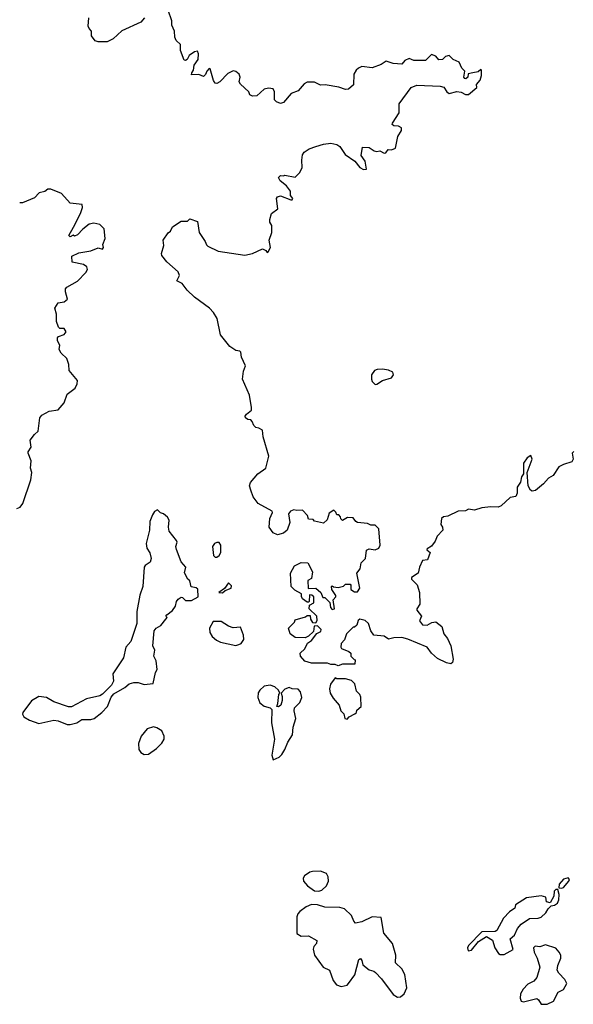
# Model space of a CAD drawing. Extents: x 2240384 to 2404287, y 351326 to 526670.
# Tile 86 of 256: x 2368695 to 2372432, y 376434 to 383083. Entities that reach past the tile are written whole.
import ezdxf

# ---------------------------------------------------------------- set-up
doc = ezdxf.new("R2010")
doc.units = 0

msp = doc.modelspace()

# ---------------------------------------------------------------- linework, layer by layer
at = {"layer": '0CON20XD'}
for points in [[(2369655, 381490), (2369652.5, 381505), (2369667, 381557), (2369662.5, 381595), (2369697, 381643), (2369712.5, 381655), (2369727.5, 381685), (2369785, 381722.5), (2369827, 381723), (2369842.5, 381737.5), (2369895, 381720), (2369907.5, 381645), (2369946.1, 381586.1), (2369955, 381562.5), (2369965, 381552.5), (2370035, 381520), (2370215, 381492.5), (2370266.4, 381503.6), (2370333.9, 381536.1), (2370357.5, 381525), (2370365, 381510), (2370372.5, 381515), (2370387.1, 381545), (2370380, 381595), (2370396.7, 381645), (2370397, 381693), (2370383.3, 381715), (2370383.8, 381733.8), (2370395, 381773.3), (2370437.5, 381805), (2370427.5, 381875), (2370435, 381887.5), (2370455, 381893.3), (2370525, 381866.7), (2370535, 381867.5), (2370538.8, 381875), (2370523.3, 381895), (2370523.8, 381925), (2370495, 381960), (2370453.3, 381995), (2370442.5, 382017.5), (2370455, 382030), (2370475, 382027.5), (2370485, 382032.5), (2370555, 382020), (2370585, 382050), (2370602.5, 382085), (2370600, 382135), (2370605, 382170), (2370615, 382187.5), (2370649.3, 382210.7), (2370694, 382226), (2370745, 382243.3), (2370795, 382250), (2370835, 382240), (2370856.4, 382226.4), (2370892.9, 382172.9), (2370957.7, 382127.7), (2370990, 382085), (2371015, 382070.8), (2371035, 382073.3), (2371026.4, 382126.4), (2371000, 382165), (2371008.8, 382221.2), (2371055, 382220), (2371088.3, 382198.3), (2371105, 382192.5), (2371125, 382197.5), (2371155, 382182.5), (2371166.7, 382183.3), (2371183, 382207), (2371205, 382203.3), (2371232.5, 382215), (2371247.5, 382295), (2371273.3, 382335), (2371272.5, 382352.5), (2371253, 382363), (2371220, 382365), (2371210, 382375), (2371212.5, 382385), (2371257, 382453), (2371257.5, 382515), (2371336.7, 382625), (2371375, 382640.8), (2371533.9, 382633.9), (2371557.3, 382627.3), (2371578, 382595), (2371595, 382584.2), (2371645, 382598), (2371675, 382592.5), (2371705, 382577.5), (2371725, 382577.5), (2371780, 382625), (2371777.5, 382645), (2371802.5, 382675), (2371812.5, 382705), (2371811.7, 382741.7), (2371806.7, 382746.7), (2371788.8, 382731.2), (2371753, 382723), (2371721.7, 382718.3), (2371720, 382695), (2371706.7, 382683.3), (2371700, 382685), (2371692.5, 382695), (2371700, 382735), (2371680, 382755), (2371662.5, 382795), (2371620, 382815), (2371595, 382840), (2371570, 382835), (2371550, 382815), (2371525, 382812.5), (2371505, 382837.5), (2371475, 382847.5), (2371435, 382806.7), (2371355, 382806.7), (2371325, 382820), (2371295, 382807.5), (2371275, 382782.5), (2371217, 382787), (2371168.3, 382801.7), (2371135, 382780), (2371075, 382756.7), (2371005, 382767.5), (2370982.5, 382755), (2370967, 382743), (2370950, 382715), (2370947.7, 382642.3), (2370915, 382613.3), (2370895, 382612.5), (2370848.3, 382628.3), (2370756.4, 382643.6), (2370725, 382640), (2370685, 382660), (2370635, 382660), (2370615, 382650), (2370575, 382602.5), (2370526.6, 382583.4), (2370476.7, 382523.3), (2370455, 382516.2), (2370427.7, 382527.7), (2370415, 382542.5), (2370415.9, 382595.9), (2370405.7, 382615.7), (2370375, 382621.2), (2370345, 382613.8), (2370295, 382568.1), (2370265.8, 382565.8), (2370247.5, 382575), (2370242.5, 382595), (2370185, 382646.7), (2370176.7, 382663.3), (2370183.8, 382695), (2370176.7, 382715), (2370155, 382732.5), (2370135, 382736.7), (2370100.7, 382719.3), (2370045, 382662.5), (2370025, 382652.5), (2370013.6, 382653.6), (2370003, 382673), (2369981.7, 382751.7), (2369975, 382752.5), (2369957.5, 382735), (2369948.3, 382711.7), (2369935, 382700), (2369905, 382712.5), (2369855, 382710), (2369856.7, 382725), (2369868.3, 382741.7), (2369872.5, 382775), (2369899.2, 382815), (2369901.7, 382851.7), (2369895, 382870), (2369875, 382866.7), (2369840, 382840), (2369825, 382813.3), (2369815, 382807.5), (2369805, 382810), (2369780, 382875), (2369780, 382915), (2369751.7, 382941.7), (2369742.5, 382965), (2369740, 383005), (2369722.5, 383045), (2369722.5, 383075), (2369697, 383147)], [(2369536.7, 383095), (2369513.6, 383066.4), (2369385, 383007.5), (2369325, 382952.5), (2369285, 382932.5), (2369225, 382932.5), (2369205, 382940), (2369180, 382975), (2369180, 383005), (2369163, 383023), (2369158.3, 383038.3), (2369162.5, 383095)], [(2368675, 379782.5), (2368698.3, 379791.7), (2368716.7, 379815), (2368770.8, 379975), (2368776.2, 380025), (2368768.8, 380055), (2368773, 380103), (2368752.5, 380155), (2368752.5, 380165), (2368773, 380197), (2368766.7, 380243.3), (2368795, 380282.5), (2368820, 380305), (2368830, 380395), (2368845, 380412.5), (2368895, 380438.8), (2368955, 380447.5), (2368996, 380495), (2369015.9, 380554.1), (2369070, 380595), (2369083.8, 380625), (2369085, 380647.5), (2369029.2, 380715), (2369025.7, 380755), (2369013.8, 380795), (2368975, 380830), (2368961.2, 380855), (2368966.7, 380885), (2368951.2, 380915), (2368950, 380935), (2368956.2, 380943.8), (2368995, 380956.9), (2369008.9, 380975), (2368995, 380998), (2368965, 380996.7), (2368956.1, 381006.1), (2368943.3, 381045), (2368942.5, 381095), (2368931.2, 381135), (2368955, 381170), (2368995, 381178.6), (2369018.8, 381195), (2369003.8, 381245), (2369003.8, 381265), (2369012.3, 381277.7), (2369085, 381316.7), (2369142.5, 381375), (2369152.5, 381395), (2369147.5, 381415), (2369125, 381428.8), (2369050, 381445), (2369047.5, 381485), (2369095, 381508.8), (2369175, 381521.2), (2369225, 381542.5), (2369255, 381532.5), (2369261.2, 381545), (2369256.2, 381565), (2369272, 381605), (2369265, 381670), (2369235, 381700), (2369195, 381708.8), (2369165, 381702), (2369120.6, 381669.4), (2369085, 381630), (2369065, 381620), (2369055, 381627.5), (2369035, 381617.5), (2369027.5, 381625), (2369057.2, 381682.8), (2369106.5, 381775), (2369118.8, 381815), (2369117.5, 381835), (2369035, 381843.3), (2368978.3, 381908.3), (2368905, 381937.5), (2368885, 381937.5), (2368865, 381923.3), (2368826.4, 381913.6), (2368795, 381880), (2368715, 381846.7), (2368695, 381846.7)], [(2372435, 380166.2), (2372424.1, 380155.9), (2372430, 380115), (2372423, 380097), (2372365, 380080), (2372335, 380062.5), (2372295.9, 380004.1), (2372265, 379986.7), (2372231.7, 379948.3), (2372177.3, 379902.7), (2372155, 379898.8), (2372142.5, 379905), (2372127.5, 379935), (2372120, 380025), (2372153.8, 380115), (2372145, 380140), (2372120, 380125), (2372095, 380087.5), (2372096.7, 380015), (2372082.5, 379995), (2372075, 379960), (2372053.6, 379926.4), (2372053.3, 379885), (2372045, 379862.5), (2372005, 379856.7), (2371945, 379800), (2371925, 379790), (2371875, 379793.3), (2371813.9, 379786.1), (2371765, 379770), (2371725, 379776.7), (2371705, 379766.7), (2371655, 379763.3), (2371585, 379730), (2371555, 379726.7), (2371542.5, 379715), (2371537.5, 379675), (2371548.8, 379655), (2371551.2, 379635), (2371513.8, 379595), (2371499.2, 379560.8), (2371475, 379527.5), (2371445, 379510), (2371443.6, 379503.6), (2371466.7, 379485), (2371446.7, 379435), (2371415, 379430), (2371394.2, 379385.8), (2371385.7, 379344.3), (2371340, 379315), (2371340, 379305), (2371376.9, 379266.9), (2371393.3, 379215), (2371396.7, 379135), (2371376.2, 379105), (2371376.7, 379095), (2371408, 379055), (2371394.1, 379024.1), (2371415, 378996.7), (2371446.4, 378993.6), (2371477.1, 379012.9), (2371505, 379016.2), (2371544.5, 378985), (2371558.8, 378935), (2371583.2, 378903.2), (2371605.7, 378855), (2371621.2, 378765), (2371617.3, 378742.7), (2371605, 378733.8), (2371575, 378740.5), (2371515, 378768.6), (2371473.8, 378805), (2371445, 378845.7), (2371315, 378899.2), (2371275, 378911.2), (2371220.5, 378909.5), (2371185, 378900), (2371155, 378920), (2371086.4, 378926.4), (2371066.1, 378956.1), (2371050, 379005), (2371026.7, 379026.7), (2370990, 379035), (2370980, 379025), (2370970, 378995), (2370955, 378980), (2370945, 378980), (2370900, 378935), (2370887.5, 378895), (2370865, 378870), (2370862.5, 378845), (2370867, 378837), (2370917, 378817), (2370930, 378805), (2370930, 378785), (2370951.7, 378761.7), (2370960, 378760), (2370958.3, 378731.7), (2370875, 378730), (2370845, 378720), (2370825, 378727.5), (2370795, 378727.5), (2370773, 378737), (2370665, 378736.7), (2370620, 378750), (2370590, 378785), (2370588.8, 378805), (2370620, 378835), (2370637, 378873), (2370665, 378890), (2370701.7, 378938.3), (2370728.3, 378951.7), (2370730, 378965), (2370705, 378990), (2370681.7, 378988.3), (2370678.3, 378951.7), (2370645, 378920), (2370621.7, 378908.3), (2370555, 378910), (2370520, 378935), (2370510, 378975), (2370550, 379015), (2370555, 379030), (2370625, 379050), (2370635, 379060), (2370655, 379060), (2370657.5, 379035), (2370671.7, 379011.7), (2370695, 379010), (2370702.5, 379025), (2370700, 379055), (2370650, 379105), (2370651.7, 379128.3), (2370680, 379145), (2370680, 379185), (2370667, 379197), (2370651.7, 379198.3), (2370650, 379155), (2370645, 379150), (2370635, 379150), (2370605, 379172.5), (2370597, 379187), (2370596.7, 379206.7), (2370551.4, 379231.4), (2370527.5, 379255), (2370523.8, 379345), (2370550, 379395), (2370595, 379416.7), (2370640, 379415), (2370671.2, 379355), (2370665, 379310), (2370640, 379295), (2370642.5, 379242.5), (2370695, 379243.3), (2370727.5, 379215), (2370741.7, 379181.7), (2370755, 379180), (2370788.3, 379148.3), (2370793, 379113), (2370805, 379100), (2370820, 379105), (2370810, 379165), (2370830, 379185), (2370830, 379195), (2370802.5, 379235), (2370800, 379255), (2370805, 379260), (2370812.5, 379252.5), (2370845, 379247.5), (2370881.7, 379258.3), (2370895, 379270), (2370925, 379270), (2370930, 379265), (2370930, 379235), (2370955, 379220), (2370975, 379220), (2370990, 379245), (2370970, 379345), (2370992.5, 379375), (2371000, 379415), (2371030, 379445), (2371035, 379500), (2371055, 379510), (2371095, 379502.5), (2371120, 379515), (2371127.5, 379535), (2371120, 379645), (2371095, 379670), (2371065, 379670), (2371041.7, 379681.7), (2370975, 379687.5), (2370963.6, 379693.6), (2370945, 379720), (2370908.3, 379721.7), (2370875, 379700), (2370861.7, 379711.7), (2370860, 379725), (2370848.3, 379738.3), (2370835, 379740), (2370828.3, 379758.3), (2370815, 379770), (2370785, 379750), (2370770, 379705), (2370745, 379682.5), (2370685, 379697.5), (2370675, 379707.5), (2370645, 379710), (2370637.5, 379735), (2370605, 379770), (2370565, 379767.5), (2370545, 379772.5), (2370522.5, 379765), (2370510, 379745), (2370518.3, 379688.3), (2370500, 379635), (2370475.6, 379614.4), (2370434.3, 379604.3), (2370406.9, 379616.9), (2370378, 379655), (2370383.3, 379715), (2370402.5, 379755), (2370400, 379765), (2370305, 379816), (2370271.1, 379861.1), (2370255.7, 379905), (2370245.7, 379935), (2370252.1, 379957.9), (2370302.5, 380015), (2370356.1, 380053.9), (2370376.7, 380135), (2370337.5, 380265), (2370335, 380310), (2370310, 380325), (2370289.3, 380329.3), (2370275, 380342.5), (2370265, 380370), (2370255, 380380), (2370235, 380382.5), (2370220, 380395), (2370217.5, 380405), (2370225, 380420), (2370260, 380445), (2370260, 380465), (2370246.4, 380546.4), (2370198.8, 380655), (2370205, 380710), (2370220, 380745), (2370192, 380805), (2370187.3, 380837.3), (2370180, 380845), (2370155, 380848), (2370112.5, 380875), (2370051.4, 380955), (2370028.8, 381065), (2370003.3, 381105), (2369975.8, 381135.8), (2369875, 381208.8), (2369825, 381256.7), (2369790.8, 381300.8), (2369755, 381320), (2369773.3, 381355), (2369765, 381380), (2369688.3, 381448.3), (2369655, 381490)], [(2371095, 380620), (2371105, 380622.5), (2371144, 380646), (2371205, 380664), (2371218.8, 380685), (2371213, 380703), (2371185, 380716.7), (2371145, 380722.5), (2371108.3, 380721.7), (2371090, 380715), (2371070, 380685), (2371070, 380655), (2371075, 380640), (2371095, 380620)], [(2369015, 378323.3), (2369035, 378323.8), (2369080, 378335), (2369113.6, 378356.4), (2369175, 378356.7), (2369197.5, 378365), (2369250, 378405), (2369287.5, 378445), (2369313, 378507), (2369330, 378530), (2369405, 378572.5), (2369435, 378597.5), (2369465, 378607.5), (2369495, 378607.5), (2369535, 378592.5), (2369595, 378600), (2369612.5, 378675), (2369622.5, 378695), (2369616.7, 378753.3), (2369600, 378785), (2369606.7, 378825), (2369593.8, 378855), (2369603.3, 378955), (2369616.1, 378973.9), (2369647.3, 378992.7), (2369682.5, 379035), (2369690, 379045), (2369682.5, 379055), (2369687.5, 379065), (2369726.7, 379093.3), (2369747, 379123), (2369753.3, 379155), (2369765, 379170), (2369785, 379182.5), (2369795, 379180), (2369815, 379160), (2369855, 379160), (2369900, 379185), (2369898.3, 379238.3), (2369886.7, 379246.7), (2369852, 379252), (2369842.5, 379292.5), (2369830, 379305), (2369808.3, 379348.3), (2369817.5, 379385), (2369785, 379422.5), (2369753.8, 379505), (2369750, 379525), (2369757.5, 379555), (2369753.3, 379565), (2369705, 379630), (2369698.8, 379655), (2369703.6, 379703.6), (2369693.6, 379723.6), (2369666.1, 379746.1), (2369645, 379752.5), (2369625, 379772.5), (2369605, 379762.5), (2369590.7, 379739.3), (2369573.8, 379695), (2369572, 379635), (2369548, 379545), (2369554.2, 379515), (2369573.2, 379483.2), (2369582, 379445), (2369575, 379420), (2369542.3, 379397.7), (2369534.2, 379385), (2369525.6, 379255), (2369505, 379197.5), (2369485.9, 379085.9), (2369486.1, 379006.1), (2369445.6, 378884.4), (2369412, 378845), (2369395.9, 378774.1), (2369323.3, 378665), (2369327.5, 378615), (2369315, 378590), (2369255, 378527.5), (2369235, 378517.5), (2369145, 378497.5), (2369045, 378442.5), (2369025, 378442.5), (2368925, 378476.7), (2368875, 378506.2), (2368825, 378513.3), (2368775, 378483.3), (2368716.7, 378405), (2368713.6, 378393.6), (2368722.5, 378375), (2368762.3, 378352.3), (2368825, 378330), (2368925, 378352.5), (2368955, 378347.5), (2369015, 378323.3)], [(2370025, 379452.5), (2370042.5, 379465), (2370052.5, 379485), (2370052.5, 379535), (2370041.7, 379551.7), (2370025, 379552.5), (2370010, 379545), (2369997.5, 379525), (2370003.3, 379465), (2370015, 379452.5), (2370025, 379452.5)], [(2370065, 379212.5), (2370081.7, 379228.3), (2370122.5, 379245), (2370125, 379260), (2370105, 379280), (2370078.3, 379241.7), (2370040, 379215), (2370065, 379212.5)], [(2370155, 378856.7), (2370175, 378863.3), (2370189.5, 378870.5), (2370207, 378897), (2370206.7, 378926.7), (2370185, 378980), (2370135, 378976.7), (2370105, 378987.5), (2370055, 379020), (2370001.7, 379018.3), (2369977, 378973), (2369978.8, 378945), (2369995, 378916.7), (2370023, 378893), (2370050.3, 378880.3), (2370155, 378856.7)], [(2370905, 378360), (2370920, 378375), (2370957.5, 378395), (2370967.5, 378405), (2370970.7, 378419.3), (2371000, 378445), (2370997, 378507), (2370990, 378525), (2370968.3, 378548.3), (2370957, 378597), (2370935, 378620), (2370895, 378632.5), (2370835, 378632.5), (2370825, 378637.5), (2370793.6, 378596.4), (2370786.7, 378565), (2370791.2, 378535), (2370811.2, 378501.2), (2370851.2, 378455), (2370863.3, 378415), (2370882.5, 378395), (2370890, 378365), (2370905, 378360)], [(2370405, 378083.8), (2370447.6, 378102.4), (2370465, 378120), (2370485, 378153.8), (2370504.2, 378205), (2370535.5, 378254.5), (2370540.6, 378305), (2370560, 378365), (2370548.8, 378415), (2370550, 378435), (2370585, 378472.5), (2370600, 378505), (2370590, 378545), (2370575, 378562.5), (2370535, 378563.3), (2370515, 378572.5), (2370485, 378562.5), (2370460, 378535), (2370467, 378513), (2370466.7, 378485), (2370456.7, 378455), (2370443, 378443), (2370430, 378445), (2370437.5, 378465), (2370443.6, 378526.4), (2370450, 378535), (2370442.5, 378555), (2370418.3, 378578.3), (2370385, 378588), (2370345, 378581.2), (2370315, 378556.2), (2370305, 378537.5), (2370301.4, 378505), (2370315, 378468.8), (2370345, 378448), (2370385.9, 378435.9), (2370396.7, 378425), (2370395.8, 378334.2), (2370415.9, 378224.1), (2370396, 378116), (2370405, 378083.8)], [(2369535, 378120), (2369565, 378122.9), (2369618.9, 378161.1), (2369655, 378198), (2369669.5, 378225), (2369671.1, 378245), (2369655, 378280), (2369621.7, 378301.7), (2369598.3, 378308.3), (2369556.1, 378293.9), (2369515.8, 378244.2), (2369496, 378195), (2369500, 378155), (2369513.8, 378135), (2369535, 378120)], [(2370715, 377198), (2370735, 377203.8), (2370765, 377233.3), (2370780, 377265), (2370778, 377295), (2370765, 377316.7), (2370725, 377332), (2370671.7, 377331.7), (2370653, 377327), (2370618.3, 377301.7), (2370608.8, 377285), (2370611.2, 377265), (2370636.7, 377235), (2370685, 377201.2), (2370715, 377198)], [(2372355, 377217.5), (2372365, 377223.3), (2372402.5, 377265), (2372406.2, 377276.2), (2372397, 377287), (2372365, 377280), (2372337.5, 377245), (2372335, 377220), (2372355, 377217.5)], [(2371939.3, 376769.3), (2371965, 376771.2), (2372026.7, 376805), (2372006.7, 376875), (2372035, 376900), (2372054.3, 376945.7), (2372080, 376975), (2372135.9, 377014.1), (2372195, 377016.7), (2372215, 377023.3), (2372247.5, 377052.5), (2372261.7, 377078.3), (2372281.7, 377098.3), (2372305, 377102.5), (2372325, 377116.7), (2372335, 377140), (2372337.5, 377175), (2372328.3, 377208.3), (2372315, 377210), (2372301.7, 377198.3), (2372300, 377165), (2372275, 377120), (2372250, 377125), (2372246.4, 377156.4), (2372215, 377166.2), (2372115, 377153.3), (2372042.5, 377105), (2372036.4, 377083.6), (2372001.1, 377058.9), (2371960, 377015), (2371915, 376932.5), (2371903.6, 376926.4), (2371815, 376922.5), (2371725, 376830), (2371717.5, 376815), (2371722.5, 376795), (2371745, 376800), (2371792, 376858), (2371845, 376892.5), (2371886.1, 376866.1), (2371901.2, 376815), (2371926.1, 376776.1), (2371939.3, 376769.3)], [(2371245, 376481.2), (2371265, 376483.8), (2371290, 376505), (2371308.8, 376545), (2371294, 376635), (2371275, 376673.3), (2371232.5, 376715), (2371233.3, 376765), (2371211.2, 376845), (2371153.8, 376915), (2371135, 377020), (2371075, 377024.4), (2371005, 376990.8), (2370962.5, 376982.5), (2370950, 376995), (2370935, 377033.3), (2370887.6, 377077.6), (2370855, 377088.6), (2370755, 377090.8), (2370705, 377105.7), (2370665, 377107.5), (2370628.8, 377091.2), (2370585, 377060), (2370572.5, 377045), (2370566.1, 377023.9), (2370565, 376912.5), (2370593.9, 376893.9), (2370645, 376896), (2370701.2, 376865), (2370698, 376845), (2370681.2, 376825), (2370676.4, 376806.4), (2370686.1, 376766.1), (2370744.3, 376684.3), (2370786.7, 376665), (2370810, 376595), (2370832.5, 376565), (2370865, 376553.8), (2370905, 376563.8), (2370915, 376573.3), (2370956.8, 376633.2), (2370984.2, 376735.8), (2370995, 376742.5), (2371005, 376730), (2371010.5, 376700.5), (2371055, 376667.5), (2371085, 376658.8), (2371097.7, 376647.7), (2371137.5, 376605), (2371215, 376500), (2371245, 376481.2)], [(2372213.9, 376433.9), (2372255, 376434), (2372298.8, 376455), (2372328.8, 376515), (2372366.7, 376535), (2372387.5, 376575), (2372375, 376602.5), (2372333.3, 376645), (2372323.8, 376665), (2372326.7, 376695), (2372347.5, 376745), (2372347.5, 376765), (2372337.5, 376785), (2372313.6, 376813.6), (2372245, 376836.2), (2372205, 376822.5), (2372175, 376827.5), (2372162.5, 376815), (2372167.5, 376785), (2372188.8, 376745), (2372206.1, 376683.9), (2372185.7, 376614.3), (2372165, 376590), (2372125, 376568.8), (2372094.4, 376535.6), (2372076.2, 376505), (2372073.3, 376475), (2372080, 376455), (2372095, 376450), (2372185, 376472.5), (2372197.5, 376465), (2372213.9, 376433.9)]]:
    msp.add_lwpolyline(points, dxfattribs=at)

doc.saveas('drawing.dxf')
